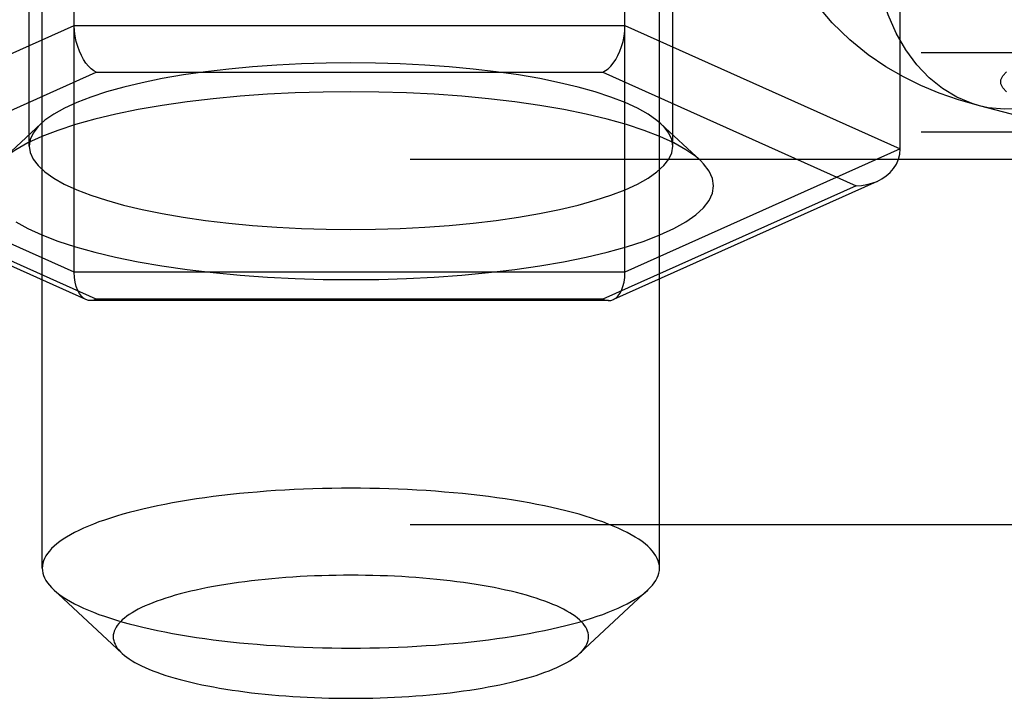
# Model space of a CAD drawing. Header units: inches. Extents: x 0 to 283, y 0 to 183.
# Tile 209 of 256: x 123.103 to 124.06, y 127.028 to 127.687. Entities that reach past the tile are written whole.
import ezdxf

# ---------------------------------------------------------------- set-up
doc = ezdxf.new("R2010")
doc.units = ezdxf.units.IN
doc.header["$LTSCALE"] = 15.583333
doc.header["$MEASUREMENT"] = 0
doc.linetypes.add('HIDDEN', pattern=[0.2, 0.1, -0.1])
doc.layers.add('DEFAULT_2', color=8, linetype='HIDDEN')

msp = doc.modelspace()

# ---------------------------------------------------------------- linework, layer by layer
at = {"layer": 'DEFAULT_2', "color": 8, "linetype": 'HIDDEN'}
for p, q in [((123.12533, 127.1544), (123.12533, 128.26618)), ((123.72533, 127.1544), (123.72533, 128.26618)), ((123.15651, 127.44182), (123.15651, 128.07418)), ((123.6917, 127.44182), (123.6917, 128.07335)), ((123.11258, 127.56444), (123.11258, 128.01718)), ((123.73808, 127.56444), (123.73808, 128.01718)), ((123.9593, 127.56179), (123.9593, 127.95298)), ((122.88891, 127.56179), (123.15651, 127.68175)), ((123.15651, 127.68175), (123.6917, 127.68175)), ((123.6917, 127.68175), (123.9593, 127.56179)), ((120.86283, 127.65555), (125.00833, 127.65555)), ((122.93172, 127.52597), (123.17791, 127.63633)), ((123.17791, 127.63633), (123.6703, 127.63633)), ((123.6703, 127.63633), (123.91649, 127.52597)), ((124.26912, 127.54333), (124.03617, 127.60362)), ((123.12402, 127.58613), (123.08565, 127.55042)), ((123.72665, 127.58613), (123.76502, 127.55042)), ((120.86283, 127.5784), (125.04133, 127.5784)), ((123.15651, 127.44182), (122.88891, 127.56179)), ((123.9593, 127.56179), (123.6917, 127.44182)), ((125.04133, 127.55148), (120.86283, 127.55148)), ((123.1678, 127.41532), (122.9115, 127.53022)), ((123.93671, 127.53022), (123.68041, 127.41532)), ((123.17791, 127.41561), (122.93172, 127.52597)), ((123.91649, 127.52597), (123.6703, 127.41561)), ((123.6917, 127.44182), (123.15651, 127.44182)), ((123.67582, 127.41434), (123.17239, 127.41434)), ((123.6703, 127.41561), (123.17791, 127.41561)), ((125.04133, 127.19637), (120.98783, 127.19637)), ((120.98783, 127.16945), (125.04133, 127.16945)), ((123.20278, 127.07173), (123.1363, 127.13359)), ((123.64789, 127.07173), (123.71436, 127.13359))]:
    msp.add_line(p, q, dxfattribs=at)
for points in [[(124.03617, 127.60362), (124.0159, 127.60944), (123.99694, 127.61604), (123.97939, 127.62333), (123.96234, 127.63168), (123.94521, 127.64154), (123.92795, 127.65326), (123.91021, 127.66761), (123.89312, 127.68424), (123.87747, 127.70273), (123.86359, 127.72288), (123.85191, 127.74414), (123.84241, 127.76652), (123.8352, 127.78991), (123.83041, 127.81404)], [(124.03617, 127.60362), (124.02916, 127.60569), (124.01433, 127.61189), (124.00033, 127.62032), (123.9873, 127.63089), (123.97538, 127.64349), (123.9647, 127.65799), (123.95536, 127.67424), (123.94747, 127.69207), (123.9411, 127.71128), (123.93633, 127.73169), (123.93319, 127.75308)], [(123.17791, 127.63633), (123.17533, 127.63774), (123.17279, 127.63967), (123.17027, 127.64212), (123.16784, 127.64507), (123.16553, 127.64849), (123.16339, 127.65236), (123.16146, 127.65663), (123.15978, 127.66124), (123.15841, 127.66615), (123.15737, 127.67126), (123.15675, 127.6765), (123.15651, 127.68175)], [(123.6703, 127.63633), (123.67285, 127.63775), (123.67542, 127.63967), (123.67794, 127.64212), (123.68037, 127.64507), (123.68268, 127.64849), (123.68482, 127.65236), (123.68676, 127.65663), (123.68843, 127.66124), (123.68981, 127.66615), (123.69084, 127.67126), (123.69149, 127.67649), (123.6917, 127.68175)], [(123.42533, 127.64539), (123.40141, 127.64515), (123.37742, 127.64443), (123.35347, 127.64322), (123.3298, 127.64152), (123.30661, 127.63933), (123.28411, 127.63666), (123.26249, 127.63355), (123.24191, 127.63), (123.22256, 127.62607), (123.20449, 127.62176), (123.1878, 127.6171), (123.17257, 127.61211), (123.15888, 127.60682), (123.14683, 127.60127), (123.1365, 127.59549), (123.12796, 127.58951), (123.12402, 127.58613)], [(123.72665, 127.58613), (123.72273, 127.58949), (123.71419, 127.59547), (123.70386, 127.60126), (123.69182, 127.60681), (123.67813, 127.6121), (123.66291, 127.61708), (123.64622, 127.62174), (123.62816, 127.62606), (123.60881, 127.62999), (123.58824, 127.63354), (123.56663, 127.63665), (123.54412, 127.63932), (123.52093, 127.64151), (123.49725, 127.64322), (123.47329, 127.64443), (123.44927, 127.64515), (123.42533, 127.64539)], [(124.06263, 127.61734), (124.05901, 127.62114), (124.05717, 127.62502), (124.05717, 127.62893), (124.05897, 127.63281), (124.06259, 127.6366)], [(123.42533, 127.61722), (123.39829, 127.61696), (123.37133, 127.61615), (123.34433, 127.61478), (123.31765, 127.61286), (123.29151, 127.61039), (123.26613, 127.60739), (123.24177, 127.60388), (123.21856, 127.59988), (123.19674, 127.59544), (123.17637, 127.59059), (123.15755, 127.58533), (123.14039, 127.57971), (123.12496, 127.57375), (123.11137, 127.56749), (123.09973, 127.56097), (123.09009, 127.55423), (123.08566, 127.55043)], [(123.76501, 127.55043), (123.7606, 127.55421), (123.75097, 127.56095), (123.73933, 127.56748), (123.72574, 127.57374), (123.71031, 127.5797), (123.69315, 127.58532), (123.67434, 127.59057), (123.65398, 127.59543), (123.63216, 127.59987), (123.60897, 127.60387), (123.5846, 127.60738), (123.55923, 127.61038), (123.53309, 127.61286), (123.50639, 127.61478), (123.47938, 127.61614), (123.4524, 127.61696), (123.42533, 127.61722)], [(124.09355, 127.60412), (124.07702, 127.60099), (124.06067, 127.60022), (124.04466, 127.60179), (124.03617, 127.60362)], [(123.12402, 127.58613), (123.12126, 127.58338), (123.11645, 127.57713), (123.11355, 127.57081), (123.11258, 127.56444)], [(123.73808, 127.56444), (123.73712, 127.57079), (123.73423, 127.57712), (123.72942, 127.58336), (123.72665, 127.58613)], [(123.11258, 127.56444), (123.11355, 127.55809), (123.11644, 127.55177), (123.12125, 127.54552), (123.12794, 127.53939), (123.13648, 127.53341), (123.1468, 127.52762), (123.15885, 127.52207), (123.17254, 127.51678), (123.18776, 127.5118), (123.20444, 127.50714), (123.22251, 127.50283), (123.24186, 127.49889), (123.26243, 127.49534), (123.28404, 127.49223), (123.30654, 127.48956), (123.32974, 127.48737), (123.35342, 127.48566), (123.37738, 127.48445), (123.40139, 127.48373), (123.42533, 127.48349)], [(123.42533, 127.48349), (123.44925, 127.48373), (123.47325, 127.48445), (123.4972, 127.48566), (123.52087, 127.48736), (123.54406, 127.48955), (123.56656, 127.49222), (123.58818, 127.49533), (123.60875, 127.49888), (123.62811, 127.50281), (123.64618, 127.50713), (123.66287, 127.51179), (123.67809, 127.51677), (123.69178, 127.52206), (123.70383, 127.52761), (123.71417, 127.53339), (123.72271, 127.53937), (123.7294, 127.5455), (123.73422, 127.55175), (123.73711, 127.55807), (123.73808, 127.56444)], [(123.93671, 127.53022), (123.94126, 127.53257), (123.94554, 127.53548), (123.94941, 127.53888), (123.95276, 127.54275), (123.9555, 127.54704), (123.95757, 127.55169), (123.95885, 127.55663), (123.9593, 127.56179)], [(123.42533, 127.43472), (123.45238, 127.43498), (123.47934, 127.43579), (123.50634, 127.43716), (123.53302, 127.43908), (123.55916, 127.44155), (123.58453, 127.44455), (123.6089, 127.44806), (123.6321, 127.45206), (123.65393, 127.45649), (123.6743, 127.46135), (123.69311, 127.46661), (123.71028, 127.47223), (123.72571, 127.47819), (123.7393, 127.48445), (123.75094, 127.49097), (123.76058, 127.49771), (123.76812, 127.50462), (123.77355, 127.51166), (123.77681, 127.51879), (123.77791, 127.52596), (123.77682, 127.53313), (123.77356, 127.54026), (123.76814, 127.5473), (123.76501, 127.55043)], [(123.91649, 127.52597), (123.92163, 127.52623), (123.92674, 127.52701), (123.93177, 127.52833), (123.93671, 127.53022)], [(123.0997, 127.49099), (123.11134, 127.48446), (123.12493, 127.4782), (123.14035, 127.47224), (123.15752, 127.46662), (123.17632, 127.46137), (123.19669, 127.45651), (123.21851, 127.45207), (123.2417, 127.44807), (123.26606, 127.44456), (123.29144, 127.44156), (123.31758, 127.43908), (123.34428, 127.43716), (123.37129, 127.43579), (123.39827, 127.43498), (123.42533, 127.43472)], [(123.1678, 127.41532), (123.16553, 127.41666), (123.16339, 127.4186), (123.16146, 127.42114), (123.15978, 127.42426), (123.15841, 127.42793), (123.15737, 127.43212), (123.15675, 127.43677), (123.15651, 127.44182)], [(123.68041, 127.41532), (123.68268, 127.41666), (123.68482, 127.4186), (123.68676, 127.42114), (123.68843, 127.42426), (123.6898, 127.42793), (123.69084, 127.43212), (123.69146, 127.43677), (123.6917, 127.44182)], [(123.17238, 127.41434), (123.17027, 127.41454), (123.1678, 127.41532)], [(123.17791, 127.41561), (123.17533, 127.41471), (123.17279, 127.41435), (123.17238, 127.41434)], [(123.6703, 127.41561), (123.67288, 127.41471), (123.67542, 127.41435), (123.67583, 127.41434)], [(123.67583, 127.41434), (123.67794, 127.41454), (123.68041, 127.41532)], [(123.42533, 127.23204), (123.41609, 127.23201), (123.40687, 127.2319), (123.39765, 127.23171), (123.38847, 127.23145), (123.37932, 127.23112), (123.37021, 127.23072), (123.36115, 127.23024), (123.35216, 127.2297), (123.34323, 127.22908), (123.33439, 127.22839), (123.32563, 127.22763), (123.31696, 127.2268), (123.3084, 127.2259), (123.29995, 127.22494), (123.29161, 127.2239), (123.28341, 127.2228), (123.27533, 127.22164), (123.2674, 127.22041), (123.25962, 127.21912), (123.252, 127.21777), (123.24454, 127.21636), (123.23726, 127.21489), (123.23015, 127.21336), (123.22322, 127.21178), (123.21649, 127.21014), (123.20996, 127.20845), (123.20363, 127.20671), (123.19751, 127.20491), (123.19161, 127.20307), (123.18593, 127.20119), (123.18047, 127.19926), (123.17525, 127.19729), (123.17027, 127.19527), (123.16553, 127.19322), (123.16103, 127.19113), (123.15678, 127.18901), (123.15279, 127.18685), (123.14906, 127.18466), (123.14559, 127.18245), (123.14239, 127.1802), (123.13945, 127.17794), (123.13679, 127.17565), (123.13439, 127.17334), (123.13228, 127.17101), (123.13044, 127.16866), (123.12888, 127.16631), (123.12761, 127.16394), (123.12661, 127.16156), (123.1259, 127.15918), (123.12548, 127.15679), (123.12533, 127.1544)], [(123.72533, 127.1544), (123.72519, 127.15679), (123.72476, 127.15918), (123.72405, 127.16156), (123.72306, 127.16394), (123.72178, 127.16631), (123.72023, 127.16866), (123.71839, 127.17101), (123.71627, 127.17334), (123.71388, 127.17565), (123.71122, 127.17794), (123.70828, 127.1802), (123.70508, 127.18245), (123.70161, 127.18466), (123.69787, 127.18685), (123.69388, 127.18901), (123.68964, 127.19113), (123.68514, 127.19322), (123.6804, 127.19527), (123.67541, 127.19729), (123.67019, 127.19926), (123.66474, 127.20119), (123.65906, 127.20307), (123.65315, 127.20491), (123.64704, 127.20671), (123.64071, 127.20845), (123.63417, 127.21014), (123.62744, 127.21178), (123.62052, 127.21336), (123.61341, 127.21489), (123.60612, 127.21636), (123.59867, 127.21777), (123.59104, 127.21912), (123.58326, 127.22041), (123.57533, 127.22164), (123.56726, 127.2228), (123.55905, 127.2239), (123.55072, 127.22494), (123.54227, 127.2259), (123.53371, 127.2268), (123.52504, 127.22763), (123.51628, 127.22839), (123.50743, 127.22908), (123.49851, 127.2297), (123.48951, 127.23024), (123.48046, 127.23072), (123.47135, 127.23112), (123.4622, 127.23145), (123.45301, 127.23171), (123.4438, 127.2319), (123.43457, 127.23201), (123.42533, 127.23204)], [(123.12533, 127.1544), (123.12548, 127.15201), (123.1259, 127.14962), (123.12661, 127.14723), (123.12761, 127.14485), (123.12888, 127.14249), (123.13044, 127.14013), (123.13228, 127.13779), (123.13439, 127.13546), (123.1363, 127.13359)], [(123.42533, 127.14753), (123.41822, 127.14751), (123.41111, 127.14742), (123.40402, 127.14728), (123.39695, 127.14708), (123.3899, 127.14683), (123.38289, 127.14652), (123.37592, 127.14615), (123.36899, 127.14573), (123.36212, 127.14525), (123.35531, 127.14472), (123.34856, 127.14414), (123.34189, 127.1435), (123.33529, 127.14281), (123.32879, 127.14206), (123.32237, 127.14127), (123.31605, 127.14042), (123.30983, 127.13952), (123.30373, 127.13858), (123.29774, 127.13759), (123.29187, 127.13655), (123.28613, 127.13546), (123.28051, 127.13433), (123.27504, 127.13315), (123.26971, 127.13193), (123.26453, 127.13067), (123.2595, 127.12937), (123.25462, 127.12803), (123.24991, 127.12665), (123.24537, 127.12523), (123.24099, 127.12378), (123.23679, 127.12229), (123.23277, 127.12077), (123.22893, 127.11922), (123.22528, 127.11764), (123.22182, 127.11603), (123.21855, 127.1144), (123.21548, 127.11274), (123.2126, 127.11105), (123.20993, 127.10935), (123.20746, 127.10762), (123.2052, 127.10587), (123.20315, 127.10411), (123.20131, 127.10233), (123.19968, 127.10054), (123.19827, 127.09873), (123.19707, 127.09692), (123.19608, 127.09509), (123.19532, 127.09326), (123.19477, 127.09143), (123.19444, 127.08959), (123.19433, 127.08775), (123.19444, 127.08591), (123.19477, 127.08407), (123.19532, 127.08223), (123.19608, 127.0804), (123.19707, 127.07858), (123.19827, 127.07676), (123.19968, 127.07496), (123.20131, 127.07316), (123.20278, 127.07173)], [(123.64789, 127.07173), (123.64936, 127.07316), (123.65099, 127.07496), (123.6524, 127.07676), (123.6536, 127.07858), (123.65458, 127.0804), (123.65535, 127.08223), (123.6559, 127.08407), (123.65622, 127.08591), (123.65633, 127.08775), (123.65622, 127.08959), (123.6559, 127.09143), (123.65535, 127.09326), (123.65458, 127.09509), (123.6536, 127.09692), (123.6524, 127.09873), (123.65099, 127.10054), (123.64936, 127.10233), (123.64752, 127.10411), (123.64546, 127.10587), (123.6432, 127.10762), (123.64073, 127.10935), (123.63806, 127.11105), (123.63519, 127.11274), (123.63212, 127.1144), (123.62885, 127.11603), (123.62539, 127.11764), (123.62173, 127.11922), (123.6179, 127.12077), (123.61387, 127.12229), (123.60968, 127.12378), (123.6053, 127.12523), (123.60076, 127.12665), (123.59604, 127.12803), (123.59117, 127.12937), (123.58614, 127.13067), (123.58096, 127.13193), (123.57563, 127.13315), (123.57015, 127.13433), (123.56454, 127.13546), (123.5588, 127.13655), (123.55293, 127.13759), (123.54694, 127.13858), (123.54083, 127.13952), (123.53462, 127.14042), (123.5283, 127.14127), (123.52188, 127.14206), (123.51537, 127.14281), (123.50878, 127.1435), (123.50211, 127.14414), (123.49536, 127.14472), (123.48855, 127.14525), (123.48168, 127.14573), (123.47475, 127.14615), (123.46778, 127.14652), (123.46077, 127.14683), (123.45372, 127.14708), (123.44665, 127.14728), (123.43955, 127.14742), (123.43245, 127.14751), (123.42533, 127.14753)], [(123.71436, 127.13359), (123.71627, 127.13546), (123.71839, 127.13779), (123.72023, 127.14013), (123.72178, 127.14249), (123.72306, 127.14485), (123.72405, 127.14723), (123.72476, 127.14962), (123.72519, 127.15201), (123.72533, 127.1544)], [(123.1363, 127.13359), (123.13679, 127.13315), (123.13945, 127.13086), (123.14239, 127.12859), (123.14559, 127.12635), (123.14906, 127.12413), (123.15279, 127.12194), (123.15678, 127.11979), (123.16103, 127.11766), (123.16553, 127.11557), (123.17027, 127.11352), (123.17525, 127.11151), (123.18047, 127.10953), (123.18593, 127.1076), (123.19161, 127.10572), (123.19751, 127.10388), (123.20363, 127.10209), (123.20996, 127.10034), (123.21649, 127.09865), (123.22322, 127.09702), (123.23015, 127.09543), (123.23726, 127.0939), (123.24454, 127.09243), (123.252, 127.09102), (123.25962, 127.08967), (123.2674, 127.08838), (123.27533, 127.08715), (123.28341, 127.08599), (123.29161, 127.08489), (123.29995, 127.08386), (123.3084, 127.08289), (123.31696, 127.08199), (123.32563, 127.08116), (123.33439, 127.0804), (123.34323, 127.07971), (123.35216, 127.0791), (123.36115, 127.07855), (123.37021, 127.07807), (123.37932, 127.07767), (123.38847, 127.07734), (123.39765, 127.07708), (123.40687, 127.0769), (123.41609, 127.07679), (123.42533, 127.07675)], [(123.42533, 127.07675), (123.43457, 127.07679), (123.4438, 127.0769), (123.45301, 127.07708), (123.4622, 127.07734), (123.47135, 127.07767), (123.48046, 127.07807), (123.48951, 127.07855), (123.49851, 127.0791), (123.50743, 127.07971), (123.51628, 127.0804), (123.52504, 127.08116), (123.53371, 127.08199), (123.54227, 127.08289), (123.55072, 127.08386), (123.55905, 127.08489), (123.56726, 127.08599), (123.57533, 127.08715), (123.58326, 127.08838), (123.59104, 127.08967), (123.59867, 127.09102), (123.60612, 127.09243), (123.61341, 127.0939), (123.62052, 127.09543), (123.62744, 127.09702), (123.63417, 127.09865), (123.64071, 127.10034), (123.64704, 127.10209), (123.65315, 127.10388), (123.65906, 127.10572), (123.66474, 127.1076), (123.67019, 127.10953), (123.67541, 127.11151), (123.6804, 127.11352), (123.68514, 127.11557), (123.68964, 127.11766), (123.69388, 127.11979), (123.69787, 127.12194), (123.70161, 127.12413), (123.70508, 127.12635), (123.70828, 127.12859), (123.71122, 127.13086), (123.71388, 127.13315), (123.71436, 127.13359)], [(123.20278, 127.07173), (123.20315, 127.07139), (123.2052, 127.06962), (123.20746, 127.06788), (123.20993, 127.06615), (123.2126, 127.06444), (123.21548, 127.06276), (123.21855, 127.0611), (123.22182, 127.05946), (123.22528, 127.05785), (123.22893, 127.05627), (123.23277, 127.05472), (123.23679, 127.0532), (123.24099, 127.05172), (123.24537, 127.05027), (123.24991, 127.04885), (123.25462, 127.04747), (123.2595, 127.04613), (123.26453, 127.04483), (123.26971, 127.04356), (123.27504, 127.04234), (123.28051, 127.04117), (123.28613, 127.04004), (123.29187, 127.03895), (123.29774, 127.03791), (123.30373, 127.03692), (123.30983, 127.03597), (123.31605, 127.03507), (123.32237, 127.03423), (123.32879, 127.03343), (123.33529, 127.03269), (123.34189, 127.032), (123.34856, 127.03136), (123.35531, 127.03077), (123.36212, 127.03024), (123.36899, 127.02977), (123.37592, 127.02934), (123.38289, 127.02898), (123.3899, 127.02867), (123.39695, 127.02841), (123.40402, 127.02822), (123.41111, 127.02807), (123.41822, 127.02799), (123.42533, 127.02796)], [(123.42533, 127.02796), (123.43245, 127.02799), (123.43955, 127.02807), (123.44665, 127.02822), (123.45372, 127.02841), (123.46077, 127.02867), (123.46778, 127.02898), (123.47475, 127.02934), (123.48168, 127.02977), (123.48855, 127.03024), (123.49536, 127.03077), (123.50211, 127.03136), (123.50878, 127.032), (123.51537, 127.03269), (123.52188, 127.03343), (123.5283, 127.03423), (123.53462, 127.03507), (123.54083, 127.03597), (123.54694, 127.03692), (123.55293, 127.03791), (123.5588, 127.03895), (123.56454, 127.04004), (123.57015, 127.04117), (123.57563, 127.04234), (123.58096, 127.04356), (123.58614, 127.04483), (123.59117, 127.04613), (123.59604, 127.04747), (123.60076, 127.04885), (123.6053, 127.05027), (123.60968, 127.05172), (123.61387, 127.0532), (123.6179, 127.05472), (123.62173, 127.05627), (123.62539, 127.05785), (123.62885, 127.05946), (123.63212, 127.0611), (123.63519, 127.06276), (123.63806, 127.06444), (123.64073, 127.06615), (123.6432, 127.06788), (123.64546, 127.06962), (123.64752, 127.07139), (123.64789, 127.07173)]]:
    msp.add_lwpolyline(points, dxfattribs=at)

doc.saveas('drawing.dxf')
